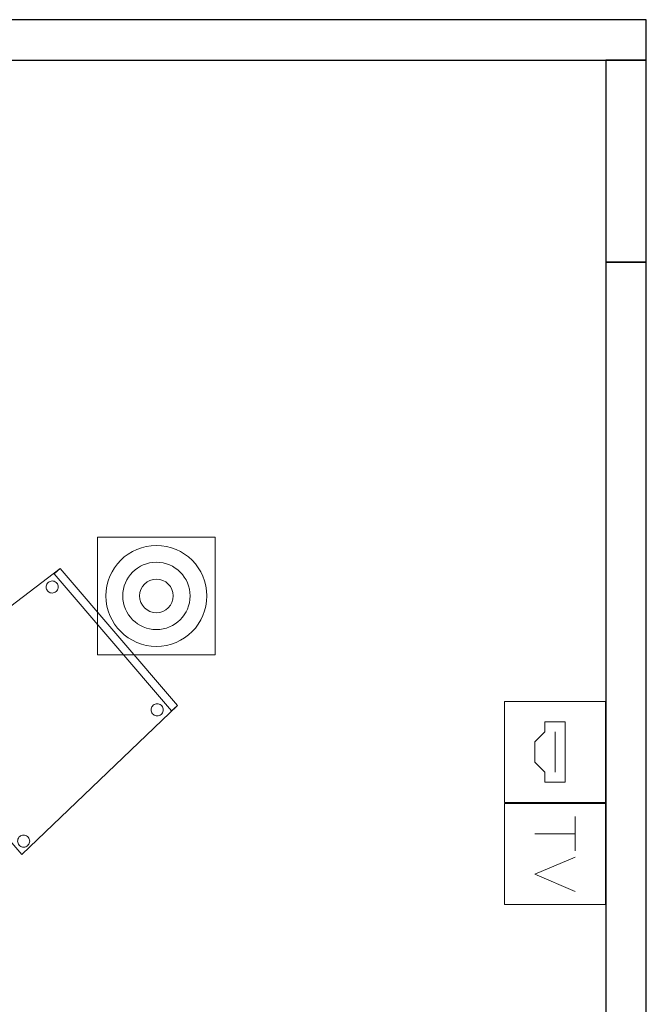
# Model space of a CAD drawing. Header units: metres. Extents: x 397.7 to 427.5, y 12.7 to 28.4.
# Tile 24 of 144: x 409.7 to 411.3, y 14.8 to 17.3. Entities that reach past the tile are written whole.
import ezdxf

# ---------------------------------------------------------------- set-up
doc = ezdxf.new("R2010")
doc.units = ezdxf.units.M
for name, color, linetype, lineweight in [('02_MOBILIARIO', 7, 'Continuous', 18), ('A-DETL-____-MBND', 7, 'Continuous', 18), ('A-DETL-GENF-OTLN', 7, 'Continuous', 18), ('A-WALL-____-MCUT', 7, 'Continuous', 25), ('A-WALL-____-OTLN', 7, 'Continuous', 25)]:
    doc.layers.add(name, color=color, linetype=linetype, lineweight=lineweight)

# ---------------------------------------------------------------- blocks, each defined once
blk = doc.blocks.new('Family - Evans P3-156145-06_TEL_P3')
at = {"layer": 'A-WALL-____-MCUT', "color": 253, "true_color": 0xaaaaaa}
for p, q in [((0.5, 0.1), (0, 0.1)), ((0, 0.1), (0, 0)), ((0.5, 0), (0.5, 0.1)), ((0, 0), (0.5, 0))]:
    blk.add_line(p, q, dxfattribs=at)
at = {"layer": 'A-WALL-____-OTLN', "color": 253, "true_color": 0xaaaaaa}
for p, q in [((0.5, 0.1), (0, 0.1)), ((0, 0.1), (0, 0)), ((0.5, 0), (0.5, 0.1)), ((0, 0), (0.5, 0))]:
    blk.add_line(p, q, dxfattribs=at)
at = {"layer": 'A-WALL-____-OTLN', "color": 253, "lineweight": 18, "true_color": 0xaaaaaa}
blk.add_line((0, 0), (0.5, 0), dxfattribs=at)
blk = doc.blocks.new('Family - Evans P3-156217-06_TEL_P3')
at = {"layer": 'A-WALL-____-MCUT', "color": 253, "true_color": 0xaaaaaa}
for p, q in [((3.5556, 0.1), (0, 0.1)), ((0, 0.1), (0, 0)), ((0, 0), (3.5556, 0))]:
    blk.add_line(p, q, dxfattribs=at)
at = {"layer": 'A-WALL-____-OTLN', "color": 253, "true_color": 0xaaaaaa}
for p, q in [((3.5556, 0.1), (0, 0.1)), ((0, 0.1), (0, 0)), ((0, 0), (3.5556, 0))]:
    blk.add_line(p, q, dxfattribs=at)
at = {"layer": 'A-WALL-____-OTLN', "color": 253, "lineweight": 18, "true_color": 0xaaaaaa}
blk.add_line((0, 0), (3.5556, 0), dxfattribs=at)
blk = doc.blocks.new('Family - Mampara P3-156225-06_TEL_P3')
at = {"layer": 'A-WALL-____-MCUT', "color": 253, "true_color": 0xaaaaaa}
for p, q in [((4.1143, 0.1), (0, 0.1)), ((0, 0.1), (0, 0)), ((0, 0), (4.1143, 0))]:
    blk.add_line(p, q, dxfattribs=at)
at = {"layer": 'A-WALL-____-OTLN', "color": 253, "true_color": 0xaaaaaa}
for p, q in [((6.9366, 0.1), (0, 0.1)), ((0, 0.1), (0, 0)), ((0, 0), (6.9366, 0))]:
    blk.add_line(p, q, dxfattribs=at)
at = {"layer": 'A-WALL-____-OTLN', "color": 253, "lineweight": 18, "true_color": 0xaaaaaa}
blk.add_line((0, 0), (6.9366, 0), dxfattribs=at)
blk = doc.blocks.new('Family - Cadira confident_P3-156392-06_TEL_P3')
at = {"layer": 'A-DETL-____-MBND', "color": 253, "true_color": 0xaaaaaa}
for p, q in [((0, 0.3851), (0.4244, 0.7083)), ((0.4244, 0.7083), (0, 0.3851)), ((0.4092, 0.6953), (0.4244, 0.7083)), ((0.4244, 0.7083), (0.4092, 0.6953)), ((0.4244, 0.7083), (0.7145, 0.3688)), ((0.7145, 0.3688), (0.4244, 0.7083)), ((0.4244, 0.7083), (0.7145, 0.3688)), ((0.7145, 0.3688), (0.4244, 0.7083)), ((0.6993, 0.3558), (0.4092, 0.6953)), ((0.4092, 0.6953), (0.6993, 0.3558)), ((0.3894, 0.6622), (0.3896, 0.6648)), ((0.3896, 0.6648), (0.3894, 0.6622)), ((0.3896, 0.6596), (0.3894, 0.6622)), ((0.3894, 0.6622), (0.3896, 0.6596)), ((0.3896, 0.6648), (0.3902, 0.6673)), ((0.3902, 0.6673), (0.3896, 0.6648)), ((0.3903, 0.6571), (0.3896, 0.6596)), ((0.3896, 0.6596), (0.3903, 0.6571)), ((0.3902, 0.6673), (0.3913, 0.6697)), ((0.3913, 0.6697), (0.3902, 0.6673)), ((0.3913, 0.6697), (0.3928, 0.6718)), ((0.3928, 0.6718), (0.3913, 0.6697)), ((0.3928, 0.6718), (0.3946, 0.6737)), ((0.3946, 0.6737), (0.3928, 0.6718)), ((0.3946, 0.6737), (0.3967, 0.6752)), ((0.3967, 0.6752), (0.3946, 0.6737)), ((0.3967, 0.6752), (0.3991, 0.6763)), ((0.3991, 0.6763), (0.3967, 0.6752)), ((0.3991, 0.6763), (0.4016, 0.677)), ((0.4016, 0.677), (0.3991, 0.6763)), ((0.4016, 0.677), (0.4042, 0.6773)), ((0.4042, 0.6773), (0.4016, 0.677)), ((0.4042, 0.6773), (0.4068, 0.6771)), ((0.4068, 0.6771), (0.4042, 0.6773)), ((0.4068, 0.6771), (0.4093, 0.6764)), ((0.4093, 0.6764), (0.4068, 0.6771)), ((0.4093, 0.6764), (0.4117, 0.6754)), ((0.4117, 0.6754), (0.4093, 0.6764)), ((0.4117, 0.6754), (0.4138, 0.6739)), ((0.4138, 0.6739), (0.4117, 0.6754)), ((0.4138, 0.6739), (0.4157, 0.6721)), ((0.4157, 0.6721), (0.4138, 0.6739)), ((0.4157, 0.6721), (0.4172, 0.6699)), ((0.4172, 0.6699), (0.4157, 0.6721)), ((0.4172, 0.6699), (0.4183, 0.6676)), ((0.4183, 0.6676), (0.4172, 0.6699)), ((0.4183, 0.6676), (0.419, 0.6651)), ((0.419, 0.6651), (0.4183, 0.6676)), ((0.4191, 0.6599), (0.4184, 0.6574)), ((0.4184, 0.6574), (0.4191, 0.6599)), ((0.419, 0.6651), (0.4193, 0.6625)), ((0.4193, 0.6625), (0.419, 0.6651)), ((0.4193, 0.6625), (0.4191, 0.6599)), ((0.4191, 0.6599), (0.4193, 0.6625)), ((0.3915, 0.6548), (0.3903, 0.6571)), ((0.3903, 0.6571), (0.3915, 0.6548)), ((0.393, 0.6526), (0.3915, 0.6548)), ((0.3915, 0.6548), (0.393, 0.6526)), ((0.3948, 0.6508), (0.393, 0.6526)), ((0.393, 0.6526), (0.3948, 0.6508)), ((0.397, 0.6493), (0.3948, 0.6508)), ((0.3948, 0.6508), (0.397, 0.6493)), ((0.3993, 0.6483), (0.397, 0.6493)), ((0.397, 0.6493), (0.3993, 0.6483)), ((0.4019, 0.6476), (0.3993, 0.6483)), ((0.3993, 0.6483), (0.4019, 0.6476)), ((0.4045, 0.6474), (0.4019, 0.6476)), ((0.4019, 0.6476), (0.4045, 0.6474)), ((0.4071, 0.6477), (0.4045, 0.6474)), ((0.4045, 0.6474), (0.4071, 0.6477)), ((0.4096, 0.6484), (0.4071, 0.6477)), ((0.4071, 0.6477), (0.4096, 0.6484)), ((0.4119, 0.6495), (0.4096, 0.6484)), ((0.4096, 0.6484), (0.4119, 0.6495)), ((0.414, 0.651), (0.4119, 0.6495)), ((0.4119, 0.6495), (0.414, 0.651)), ((0.4159, 0.6529), (0.414, 0.651)), ((0.414, 0.651), (0.4159, 0.6529)), ((0.4173, 0.655), (0.4159, 0.6529)), ((0.4159, 0.6529), (0.4173, 0.655)), ((0.4184, 0.6574), (0.4173, 0.655)), ((0.4173, 0.655), (0.4184, 0.6574)), ((0.0207, 0.3879), (0.0218, 0.3903)), ((0.0218, 0.3903), (0.0207, 0.3879)), ((0.0218, 0.3903), (0.0233, 0.3925)), ((0.0233, 0.3925), (0.0218, 0.3903)), ((0.0233, 0.3925), (0.0251, 0.3943)), ((0.0251, 0.3943), (0.0233, 0.3925)), ((0.0251, 0.3943), (0.0272, 0.3958)), ((0.0272, 0.3958), (0.0251, 0.3943)), ((0.0272, 0.3958), (0.0296, 0.397)), ((0.0296, 0.397), (0.0272, 0.3958)), ((0.0296, 0.397), (0.0321, 0.3977)), ((0.0321, 0.3977), (0.0296, 0.397)), ((0.0321, 0.3977), (0.0347, 0.3979)), ((0.0347, 0.3979), (0.0321, 0.3977)), ((0.0347, 0.3979), (0.0373, 0.3977)), ((0.0373, 0.3977), (0.0347, 0.3979)), ((0.0373, 0.3977), (0.0398, 0.3971)), ((0.0398, 0.3971), (0.0373, 0.3977)), ((0.0398, 0.3971), (0.0422, 0.396)), ((0.0422, 0.396), (0.0398, 0.3971)), ((0.0422, 0.396), (0.0443, 0.3945)), ((0.0443, 0.3945), (0.0422, 0.396)), ((0.0443, 0.3945), (0.0462, 0.3927)), ((0.0462, 0.3927), (0.0443, 0.3945)), ((0.0462, 0.3927), (0.0477, 0.3906)), ((0.0477, 0.3906), (0.0462, 0.3927)), ((0.0477, 0.3906), (0.0488, 0.3882)), ((0.0488, 0.3882), (0.0477, 0.3906)), ((0.329, 0), (0, 0.3851)), ((0, 0.3851), (0.329, 0)), ((0.0199, 0.3828), (0.0201, 0.3854)), ((0.0201, 0.3854), (0.0199, 0.3828)), ((0.0201, 0.3802), (0.0199, 0.3828)), ((0.0199, 0.3828), (0.0201, 0.3802)), ((0.0201, 0.3854), (0.0207, 0.3879)), ((0.0207, 0.3879), (0.0201, 0.3854)), ((0.0208, 0.3777), (0.0201, 0.3802)), ((0.0201, 0.3802), (0.0208, 0.3777)), ((0.022, 0.3754), (0.0208, 0.3777)), ((0.0208, 0.3777), (0.022, 0.3754)), ((0.0235, 0.3733), (0.022, 0.3754)), ((0.022, 0.3754), (0.0235, 0.3733)), ((0.0253, 0.3714), (0.0235, 0.3733)), ((0.0235, 0.3733), (0.0253, 0.3714)), ((0.0275, 0.37), (0.0253, 0.3714)), ((0.0253, 0.3714), (0.0275, 0.37)), ((0.0298, 0.3689), (0.0275, 0.37)), ((0.0275, 0.37), (0.0298, 0.3689)), ((0.0324, 0.3682), (0.0298, 0.3689)), ((0.0298, 0.3689), (0.0324, 0.3682)), ((0.035, 0.368), (0.0324, 0.3682)), ((0.0324, 0.3682), (0.035, 0.368)), ((0.0376, 0.3683), (0.035, 0.368)), ((0.035, 0.368), (0.0376, 0.3683)), ((0.0401, 0.369), (0.0376, 0.3683)), ((0.0376, 0.3683), (0.0401, 0.369)), ((0.0424, 0.3701), (0.0401, 0.369)), ((0.0401, 0.369), (0.0424, 0.3701)), ((0.0445, 0.3716), (0.0424, 0.3701)), ((0.0424, 0.3701), (0.0445, 0.3716)), ((0.0464, 0.3735), (0.0445, 0.3716)), ((0.0445, 0.3716), (0.0464, 0.3735)), ((0.0478, 0.3756), (0.0464, 0.3735)), ((0.0464, 0.3735), (0.0478, 0.3756)), ((0.0489, 0.378), (0.0478, 0.3756)), ((0.0478, 0.3756), (0.0489, 0.378)), ((0.0488, 0.3882), (0.0495, 0.3857)), ((0.0495, 0.3857), (0.0488, 0.3882)), ((0.0496, 0.3805), (0.0489, 0.378)), ((0.0489, 0.378), (0.0496, 0.3805)), ((0.0495, 0.3857), (0.0498, 0.3831)), ((0.0498, 0.3831), (0.0495, 0.3857)), ((0.0498, 0.3831), (0.0496, 0.3805)), ((0.0496, 0.3805), (0.0498, 0.3831)), ((0.7145, 0.3688), (0.329, 0)), ((0.329, 0), (0.7145, 0.3688)), ((0.6512, 0.3656), (0.6526, 0.3677)), ((0.6526, 0.3677), (0.6512, 0.3656)), ((0.6526, 0.3677), (0.6545, 0.3696)), ((0.6545, 0.3696), (0.6526, 0.3677)), ((0.6545, 0.3696), (0.6566, 0.3711)), ((0.6566, 0.3711), (0.6545, 0.3696)), ((0.6566, 0.3711), (0.6589, 0.3722)), ((0.6589, 0.3722), (0.6566, 0.3711)), ((0.6589, 0.3722), (0.6614, 0.3729)), ((0.6614, 0.3729), (0.6589, 0.3722)), ((0.6614, 0.3729), (0.664, 0.3732)), ((0.664, 0.3732), (0.6614, 0.3729)), ((0.664, 0.3732), (0.6666, 0.373)), ((0.6666, 0.373), (0.664, 0.3732)), ((0.6666, 0.373), (0.6691, 0.3723)), ((0.6691, 0.3723), (0.6666, 0.373)), ((0.6691, 0.3723), (0.6715, 0.3712)), ((0.6715, 0.3712), (0.6691, 0.3723)), ((0.6715, 0.3712), (0.6737, 0.3698)), ((0.6737, 0.3698), (0.6715, 0.3712)), ((0.6737, 0.3698), (0.6755, 0.368)), ((0.6755, 0.368), (0.6737, 0.3698)), ((0.6755, 0.368), (0.677, 0.3658)), ((0.677, 0.3658), (0.6755, 0.368)), ((0.677, 0.3658), (0.6782, 0.3635)), ((0.6782, 0.3635), (0.677, 0.3658)), ((0.7145, 0.3688), (0.6993, 0.3558)), ((0.6993, 0.3558), (0.7145, 0.3688)), ((0.6492, 0.3581), (0.6494, 0.3607)), ((0.6494, 0.3607), (0.6492, 0.3581)), ((0.6495, 0.3555), (0.6492, 0.3581)), ((0.6492, 0.3581), (0.6495, 0.3555)), ((0.6494, 0.3607), (0.6501, 0.3632)), ((0.6501, 0.3632), (0.6494, 0.3607)), ((0.6502, 0.353), (0.6495, 0.3555)), ((0.6495, 0.3555), (0.6502, 0.353)), ((0.6501, 0.3632), (0.6512, 0.3656)), ((0.6512, 0.3656), (0.6501, 0.3632)), ((0.6513, 0.3506), (0.6502, 0.353)), ((0.6502, 0.353), (0.6513, 0.3506)), ((0.6528, 0.3485), (0.6513, 0.3506)), ((0.6513, 0.3506), (0.6528, 0.3485)), ((0.6547, 0.3467), (0.6528, 0.3485)), ((0.6528, 0.3485), (0.6547, 0.3467)), ((0.6568, 0.3452), (0.6547, 0.3467)), ((0.6547, 0.3467), (0.6568, 0.3452)), ((0.6592, 0.3442), (0.6568, 0.3452)), ((0.6568, 0.3452), (0.6592, 0.3442)), ((0.6617, 0.3435), (0.6592, 0.3442)), ((0.6592, 0.3442), (0.6617, 0.3435)), ((0.6643, 0.3433), (0.6617, 0.3435)), ((0.6617, 0.3435), (0.6643, 0.3433)), ((0.6669, 0.3436), (0.6643, 0.3433)), ((0.6643, 0.3433), (0.6669, 0.3436)), ((0.6694, 0.3443), (0.6669, 0.3436)), ((0.6669, 0.3436), (0.6694, 0.3443)), ((0.6718, 0.3454), (0.6694, 0.3443)), ((0.6694, 0.3443), (0.6718, 0.3454)), ((0.6739, 0.3469), (0.6718, 0.3454)), ((0.6718, 0.3454), (0.6739, 0.3469)), ((0.6757, 0.3487), (0.6739, 0.3469)), ((0.6739, 0.3469), (0.6757, 0.3487)), ((0.6772, 0.3509), (0.6757, 0.3487)), ((0.6757, 0.3487), (0.6772, 0.3509)), ((0.6783, 0.3533), (0.6772, 0.3509)), ((0.6772, 0.3509), (0.6783, 0.3533)), ((0.6782, 0.3635), (0.6789, 0.361)), ((0.6789, 0.361), (0.6782, 0.3635)), ((0.6789, 0.3558), (0.6783, 0.3533)), ((0.6783, 0.3533), (0.6789, 0.3558)), ((0.6789, 0.361), (0.6791, 0.3584)), ((0.6791, 0.3584), (0.6789, 0.361)), ((0.6791, 0.3584), (0.6789, 0.3558)), ((0.6789, 0.3558), (0.6791, 0.3584)), ((0.3187, 0.0331), (0.3189, 0.0357)), ((0.3189, 0.0357), (0.3187, 0.0331)), ((0.319, 0.0305), (0.3187, 0.0331)), ((0.3187, 0.0331), (0.319, 0.0305)), ((0.3189, 0.0357), (0.3196, 0.0382)), ((0.3196, 0.0382), (0.3189, 0.0357)), ((0.3197, 0.028), (0.319, 0.0305)), ((0.319, 0.0305), (0.3197, 0.028)), ((0.3196, 0.0382), (0.3206, 0.0406)), ((0.3206, 0.0406), (0.3196, 0.0382)), ((0.3208, 0.0257), (0.3197, 0.028)), ((0.3197, 0.028), (0.3208, 0.0257)), ((0.3206, 0.0406), (0.3221, 0.0427)), ((0.3221, 0.0427), (0.3206, 0.0406)), ((0.3223, 0.0235), (0.3208, 0.0257)), ((0.3208, 0.0257), (0.3223, 0.0235)), ((0.3221, 0.0427), (0.3239, 0.0446)), ((0.3239, 0.0446), (0.3221, 0.0427)), ((0.3239, 0.0446), (0.326, 0.0461)), ((0.326, 0.0461), (0.3239, 0.0446)), ((0.326, 0.0461), (0.3284, 0.0472)), ((0.3284, 0.0472), (0.326, 0.0461)), ((0.3284, 0.0472), (0.3309, 0.0479)), ((0.3309, 0.0479), (0.3284, 0.0472)), ((0.3309, 0.0479), (0.3335, 0.0482)), ((0.3335, 0.0482), (0.3309, 0.0479)), ((0.3335, 0.0482), (0.3361, 0.048)), ((0.3361, 0.048), (0.3335, 0.0482)), ((0.3361, 0.048), (0.3386, 0.0473)), ((0.3386, 0.0473), (0.3361, 0.048)), ((0.3386, 0.0473), (0.341, 0.0463)), ((0.341, 0.0463), (0.3386, 0.0473)), ((0.341, 0.0463), (0.3431, 0.0448)), ((0.3431, 0.0448), (0.341, 0.0463)), ((0.3431, 0.0448), (0.345, 0.043)), ((0.345, 0.043), (0.3431, 0.0448)), ((0.345, 0.043), (0.3465, 0.0408)), ((0.3465, 0.0408), (0.345, 0.043)), ((0.3466, 0.0259), (0.3452, 0.0238)), ((0.3452, 0.0238), (0.3466, 0.0259)), ((0.3465, 0.0408), (0.3476, 0.0385)), ((0.3476, 0.0385), (0.3465, 0.0408)), ((0.3477, 0.0283), (0.3466, 0.0259)), ((0.3466, 0.0259), (0.3477, 0.0283)), ((0.3476, 0.0385), (0.3483, 0.036)), ((0.3483, 0.036), (0.3476, 0.0385)), ((0.3484, 0.0308), (0.3477, 0.0283)), ((0.3477, 0.0283), (0.3484, 0.0308)), ((0.3483, 0.036), (0.3486, 0.0334)), ((0.3486, 0.0334), (0.3483, 0.036)), ((0.3486, 0.0334), (0.3484, 0.0308)), ((0.3484, 0.0308), (0.3486, 0.0334)), ((0.3241, 0.0217), (0.3223, 0.0235)), ((0.3223, 0.0235), (0.3241, 0.0217)), ((0.3263, 0.0202), (0.3241, 0.0217)), ((0.3241, 0.0217), (0.3263, 0.0202)), ((0.3287, 0.0192), (0.3263, 0.0202)), ((0.3263, 0.0202), (0.3287, 0.0192)), ((0.3312, 0.0185), (0.3287, 0.0192)), ((0.3287, 0.0192), (0.3312, 0.0185)), ((0.3338, 0.0183), (0.3312, 0.0185)), ((0.3312, 0.0185), (0.3338, 0.0183)), ((0.3364, 0.0186), (0.3338, 0.0183)), ((0.3338, 0.0183), (0.3364, 0.0186)), ((0.3389, 0.0193), (0.3364, 0.0186)), ((0.3364, 0.0186), (0.3389, 0.0193)), ((0.3412, 0.0204), (0.3389, 0.0193)), ((0.3389, 0.0193), (0.3412, 0.0204)), ((0.3434, 0.0219), (0.3412, 0.0204)), ((0.3412, 0.0204), (0.3434, 0.0219)), ((0.3452, 0.0238), (0.3434, 0.0219)), ((0.3434, 0.0219), (0.3452, 0.0238))]:
    blk.add_line(p, q, dxfattribs=at)
blk = doc.blocks.new('LONDR55-XX_ZZ-ARQ-CAA-M3D-Londres55_ifc-1-06_TEL_P3')
at = {"layer": '02_MOBILIARIO', "color": 253, "lineweight": 18, "true_color": 0xaaaaaa}
blk.add_blockref('Family - Cadira confident_P3-156392-06_TEL_P3', (409.3786, 15.1994), dxfattribs=at)
at = {"layer": 'A-WALL-____-OTLN', "color": 253, "lineweight": 18, "true_color": 0xaaaaaa}
for name, p, rotation in [('Family - Mampara P3-156225-06_TEL_P3', (411.2536, 17.2662), 180), ('Family - Evans P3-156145-06_TEL_P3', (411.1536, 17.1662), 270), ('Family - Evans P3-156217-06_TEL_P3', (411.1536, 16.6662), 270)]:
    blk.add_blockref(name, p, dxfattribs=dict(at, rotation=rotation))
blk = doc.blocks.new('ZYR_08_01_02 Presa Simple - 08 HDMI-931449-06_TEL_P3')
at = {"layer": 'A-DETL-GENF-OTLN', "color": 6, "true_color": 0xff00ff}
for p, q in [((-0.4501, 0), (-0.2001, 0)), ((-0.4501, -0.25), (-0.4501, 0)), ((-0.4501, 0), (-0.2001, 0)), ((-0.4501, -0.25), (-0.4501, 0)), ((-0.2001, 0), (-0.2001, -0.25)), ((-0.2001, 0), (-0.2001, -0.25)), ((-0.4001, -0.1), (-0.4001, -0.15)), ((-0.4001, -0.1), (-0.2501, -0.1)), ((-0.4001, -0.1), (-0.4001, -0.15)), ((-0.4001, -0.1), (-0.2501, -0.1)), ((-0.2501, -0.1), (-0.2501, -0.15)), ((-0.2501, -0.1), (-0.2501, -0.15)), ((-0.3751, -0.125), (-0.2751, -0.125)), ((-0.3751, -0.125), (-0.2751, -0.125)), ((-0.4001, -0.15), (-0.3751, -0.15)), ((-0.4001, -0.15), (-0.3751, -0.15)), ((-0.3751, -0.15), (-0.3501, -0.175)), ((-0.3751, -0.15), (-0.3501, -0.175)), ((-0.2751, -0.15), (-0.3001, -0.175)), ((-0.2751, -0.15), (-0.3001, -0.175)), ((-0.2501, -0.15), (-0.2751, -0.15)), ((-0.2501, -0.15), (-0.2751, -0.15)), ((-0.3501, -0.175), (-0.3001, -0.175)), ((-0.3501, -0.175), (-0.3001, -0.175)), ((-0.2001, -0.25), (-0.4501, -0.25)), ((-0.2001, -0.25), (-0.4501, -0.25))]:
    blk.add_line(p, q, dxfattribs=at)
blk = doc.blocks.new('ZYR_08_01_02 Presa Simple - 02 TV-931450-06_TEL_P3')
at = {"layer": 'A-DETL-GENF-OTLN', "color": 6, "true_color": 0xff00ff}
for p, q in [((-0.1121, 0), (0.1379, 0)), ((-0.1121, -0.25), (-0.1121, 0)), ((0.1379, 0), (0.1379, -0.25)), ((-0.0796, -0.075), (0.0054, -0.075)), ((-0.0371, -0.075), (-0.0371, -0.175)), ((0.0629, -0.175), (0.0204, -0.075)), ((0.0629, -0.175), (0.1054, -0.075)), ((0.1379, -0.25), (-0.1121, -0.25))]:
    blk.add_line(p, q, dxfattribs=at)
blk = doc.blocks.new('ZYR_08_04 Altaveu Sostre Encastat - Altaveu Encastat 08 _Rect_-911407-06_TEL_P3')
at = {"layer": 'A-DETL-GENF-OTLN', "color": 6, "true_color": 0xff00ff}
for p, q in [((-0.145825, 0.145825), (0.145825, 0.145825)), ((-0.145825, -0.145825), (-0.145825, 0.145825)), ((0.145825, 0.145825), (0.145825, -0.145825)), ((0.145825, -0.145825), (-0.145825, -0.145825))]:
    blk.add_line(p, q, dxfattribs=at)
for radius in [0.125, 0.083333, 0.041667]:
    blk.add_circle((0, 0), radius, dxfattribs=at)

msp = doc.modelspace()

# ---------------------------------------------------------------- block references
at = {"lineweight": 5}
msp.add_blockref('LONDR55-XX_ZZ-ARQ-CAA-M3D-Londres55_ifc-1-06_TEL_P3', (0, 0), dxfattribs=at)
at = {"layer": 'A-DETL-GENF-OTLN', "color": 6, "true_color": 0xff00ff}
msp.add_blockref('ZYR_08_04 Altaveu Sostre Encastat - Altaveu Encastat 08 _Rect_-911407-06_TEL_P3', (410.0409, 15.8397), dxfattribs=at)
at = {"layer": 'A-DETL-GENF-OTLN', "color": 6, "true_color": 0xff00ff, "rotation": 270.000000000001}
for name, p in [('ZYR_08_01_02 Presa Simple - 08 HDMI-931449-06_TEL_P3', (411.1528, 15.1282)), ('ZYR_08_01_02 Presa Simple - 02 TV-931450-06_TEL_P3', (411.1528, 15.2137))]:
    msp.add_blockref(name, p, dxfattribs=at)

doc.saveas('drawing.dxf')
